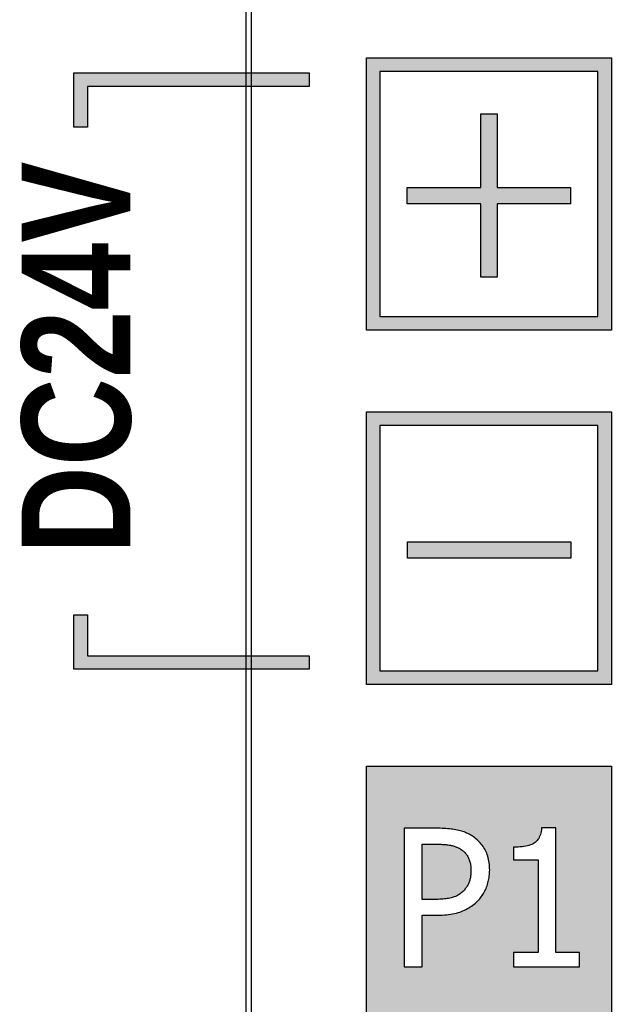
# Model space of a CAD drawing. Extents: x 2664 to 3343, y -1898 to 249.
# Tile 42 of 91: x 2753 to 2775, y -1526 to -1490. Entities that reach past the tile are written whole.
import ezdxf

# ---------------------------------------------------------------- set-up
doc = ezdxf.new("R2010")
doc.units = 0
doc.layers.get('0').update_dxf_attribs({"linetype": 'CONTINUOUS'})
doc.layers.add('可見__ISO_', color=7, linetype='CONTINUOUS')
doc.styles.get("Standard").update_dxf_attribs({"font": 'TAHOMA.TTF'})

msp = doc.modelspace()

# ---------------------------------------------------------------- hatches: boundary and pattern name
h = msp.add_hatch(color=256)
h.paths.add_polyline_path([(2774.071, -1491.674), (2766.071, -1491.674), (2766.071, -1500.674), (2774.071, -1500.674)], flags=16)
h.paths.add_polyline_path([(2767.071, -1496.528), (2767.071, -1495.928), (2769.771, -1495.928), (2769.771, -1493.228), (2770.371, -1493.228), (2770.371, -1495.928), (2773.071, -1495.928), (2773.071, -1496.528), (2770.371, -1496.528), (2770.371, -1499.228), (2769.771, -1499.228), (2769.771, -1496.528)], flags=0)
h.paths.add_polyline_path([(2774.071, -1504.674), (2766.071, -1504.674), (2766.071, -1513.674), (2774.071, -1513.674)], flags=16)
h.paths.add_polyline_path([(2767.082, -1509.539), (2767.082, -1508.939), (2773.082, -1508.939), (2773.082, -1509.539)], flags=0)
h.paths.add_polyline_path([(2774.571, -1491.174), (2774.571, -1501.174), (2765.571, -1501.174), (2765.571, -1491.174)])
h.paths.add_polyline_path([(2765.571, -1504.174), (2774.571, -1504.174), (2774.571, -1514.174), (2765.571, -1514.174)])
h = msp.add_hatch(color=256)
h.paths.add_polyline_path([(2754.93, -1612.674), (2763.471, -1612.674), (2763.471, -1613.174), (2755.43, -1613.174), (2755.43, -1616.214), (2754.93, -1616.214)])
h.paths.add_polyline_path([(2755.331, -1636.131), (2755.331, -1639.171), (2763.471, -1639.171), (2763.471, -1639.671), (2754.831, -1639.671), (2754.831, -1636.131)])
h.paths.add_polyline_path([(2754.824, -1600.671), (2754.824, -1596.131), (2755.324, -1596.131), (2755.324, -1600.171), (2763.471, -1600.171), (2763.471, -1600.671)])
h.paths.add_polyline_path([(2763.471, -1549.344), (2754.819, -1549.344), (2754.819, -1546.303), (2755.319, -1546.303), (2755.319, -1548.844), (2763.471, -1548.844)])
h.paths.add_polyline_path([(2754.819, -1534.004), (2763.471, -1534.004), (2763.471, -1534.504), (2755.319, -1534.504), (2755.319, -1537.044), (2754.819, -1537.044)])
h.paths.add_polyline_path([(2755.319, -1513.121), (2763.471, -1513.121), (2763.471, -1513.621), (2754.819, -1513.621), (2754.819, -1511.621), (2755.319, -1511.621)])
h.paths.add_polyline_path([(2755.319, -1492.224), (2755.319, -1493.724), (2754.819, -1493.724), (2754.819, -1491.724), (2763.471, -1491.724), (2763.471, -1492.224)])
edge = h.paths.add_edge_path()
edge.add_line((2754.869, -1573.674), (2763.471, -1573.674))
edge.add_line((2763.471, -1573.674), (2763.471, -1574.174))
edge.add_line((2763.471, -1574.174), (2755.369, -1574.174))
h = msp.add_hatch(color=256)
h.paths.add_polyline_path([(2767.623, -1522.069), (2767.623, -1520.043), (2768.17, -1520.043), (2768.222, -1520.044), (2768.272, -1520.045), (2768.32, -1520.046), (2768.367, -1520.048), (2768.413, -1520.051), (2768.457, -1520.054), (2768.5, -1520.058), (2768.541, -1520.063), (2768.581, -1520.068), (2768.619, -1520.073), (2768.656, -1520.08), (2768.691, -1520.087), (2768.725, -1520.094), (2768.759, -1520.103), (2768.792, -1520.112), (2768.824, -1520.123), (2768.856, -1520.134), (2768.886, -1520.146), (2768.916, -1520.159), (2768.946, -1520.173), (2768.974, -1520.187), (2769.002, -1520.203), (2769.029, -1520.219), (2769.056, -1520.237), (2769.085, -1520.258), (2769.113, -1520.28), (2769.14, -1520.303), (2769.166, -1520.327), (2769.19, -1520.352), (2769.213, -1520.378), (2769.235, -1520.405), (2769.256, -1520.433), (2769.275, -1520.461), (2769.293, -1520.491), (2769.31, -1520.522), (2769.325, -1520.554), (2769.339, -1520.587), (2769.352, -1520.62), (2769.364, -1520.655), (2769.374, -1520.691), (2769.384, -1520.727), (2769.392, -1520.765), (2769.398, -1520.803), (2769.404, -1520.843), (2769.408, -1520.883), (2769.411, -1520.925), (2769.413, -1520.967), (2769.414, -1521.011), (2769.413, -1521.051), (2769.412, -1521.09), (2769.41, -1521.128), (2769.406, -1521.166), (2769.402, -1521.202), (2769.397, -1521.238), (2769.391, -1521.272), (2769.384, -1521.306), (2769.377, -1521.339), (2769.368, -1521.371), (2769.358, -1521.402), (2769.348, -1521.433), (2769.336, -1521.462), (2769.324, -1521.492), (2769.31, -1521.521), (2769.295, -1521.549), (2769.279, -1521.577), (2769.261, -1521.605), (2769.243, -1521.633), (2769.223, -1521.66), (2769.203, -1521.686), (2769.181, -1521.713), (2769.158, -1521.739), (2769.134, -1521.764), (2769.106, -1521.792), (2769.077, -1521.819), (2769.046, -1521.844), (2769.015, -1521.868), (2768.982, -1521.89), (2768.948, -1521.91), (2768.914, -1521.929), (2768.878, -1521.947), (2768.84, -1521.963), (2768.802, -1521.978), (2768.763, -1521.991), (2768.722, -1522.003), (2768.68, -1522.013), (2768.636, -1522.023), (2768.589, -1522.032), (2768.54, -1522.04), (2768.49, -1522.046), (2768.437, -1522.052), (2768.382, -1522.057), (2768.325, -1522.061), (2768.266, -1522.065), (2768.205, -1522.067), (2768.141, -1522.068), (2768.076, -1522.069)], flags=0)
h.paths.add_polyline_path([(2771.078, -1533.241), (2771.107, -1533.264), (2771.135, -1533.287), (2771.161, -1533.311), (2771.186, -1533.335), (2771.21, -1533.361), (2771.232, -1533.388), (2771.253, -1533.416), (2771.273, -1533.445), (2771.291, -1533.475), (2771.308, -1533.506), (2771.324, -1533.537), (2771.339, -1533.57), (2771.352, -1533.604), (2771.364, -1533.639), (2771.374, -1533.674), (2771.384, -1533.711), (2771.392, -1533.748), (2771.399, -1533.787), (2771.405, -1533.826), (2771.409, -1533.867), (2771.412, -1533.908), (2771.414, -1533.951), (2771.415, -1533.994), (2771.414, -1534.034), (2771.413, -1534.074), (2771.41, -1534.112), (2771.407, -1534.149), (2771.403, -1534.186), (2771.398, -1534.221), (2771.392, -1534.256), (2771.384, -1534.29), (2771.376, -1534.323), (2771.367, -1534.355), (2771.358, -1534.386), (2771.347, -1534.416), (2771.335, -1534.446), (2771.322, -1534.475), (2771.308, -1534.504), (2771.292, -1534.533), (2771.275, -1534.561), (2771.258, -1534.589), (2771.239, -1534.616), (2771.219, -1534.643), (2771.197, -1534.67), (2771.175, -1534.696), (2771.151, -1534.722), (2771.126, -1534.748), (2771.098, -1534.776), (2771.069, -1534.802), (2771.039, -1534.827), (2771.007, -1534.851), (2770.974, -1534.873), (2770.94, -1534.894), (2770.904, -1534.913), (2770.868, -1534.931), (2770.83, -1534.947), (2770.791, -1534.962), (2770.75, -1534.975), (2770.709, -1534.986), (2770.665, -1534.997), (2770.62, -1535.007), (2770.572, -1535.015), (2770.522, -1535.023), (2770.47, -1535.03), (2770.416, -1535.036), (2770.359, -1535.041), (2770.301, -1535.045), (2770.24, -1535.048), (2770.177, -1535.051), (2770.111, -1535.052), (2770.044, -1535.052), (2769.583, -1535.052), (2769.583, -1533.027), (2770.143, -1533.027), (2770.195, -1533.027), (2770.245, -1533.028), (2770.295, -1533.03), (2770.342, -1533.032), (2770.389, -1533.034), (2770.434, -1533.038), (2770.477, -1533.042), (2770.52, -1533.046), (2770.56, -1533.051), (2770.599, -1533.057), (2770.637, -1533.063), (2770.674, -1533.07), (2770.709, -1533.078), (2770.744, -1533.086), (2770.777, -1533.096), (2770.81, -1533.106), (2770.843, -1533.117), (2770.874, -1533.129), (2770.905, -1533.142), (2770.935, -1533.156), (2770.965, -1533.171), (2770.993, -1533.186), (2771.021, -1533.203), (2771.048, -1533.22)], flags=0)
h.paths.add_polyline_path([(2772.094, -1563.522), (2772.094, -1558.442), (2771.464, -1558.442), (2771.464, -1562.464), (2769.418, -1558.442), (2768.459, -1558.442), (2768.459, -1563.522), (2769.088, -1563.522), (2769.088, -1559.142), (2771.336, -1563.522)], flags=16)
h.paths.add_polyline_path([(2768.029, -1547.299), (2768.012, -1547.389), (2767.997, -1547.48), (2767.985, -1547.574), (2767.975, -1547.67), (2767.967, -1547.768), (2767.961, -1547.869), (2767.958, -1547.972), (2767.956, -1548.077), (2767.958, -1548.183), (2767.961, -1548.287), (2767.967, -1548.389), (2767.975, -1548.489), (2767.985, -1548.586), (2767.998, -1548.682), (2768.013, -1548.776), (2768.031, -1548.867), (2768.05, -1548.957), (2768.072, -1549.044), (2768.097, -1549.13), (2768.123, -1549.213), (2768.152, -1549.294), (2768.183, -1549.373), (2768.215, -1549.45), (2768.25, -1549.524), (2768.286, -1549.596), (2768.324, -1549.666), (2768.365, -1549.734), (2768.407, -1549.799), (2768.451, -1549.862), (2768.497, -1549.922), (2768.545, -1549.981), (2768.595, -1550.037), (2768.646, -1550.091), (2768.699, -1550.143), (2768.754, -1550.193), (2768.81, -1550.24), (2768.868, -1550.286), (2768.927, -1550.328), (2768.988, -1550.369), (2769.051, -1550.407), (2769.115, -1550.443), (2769.181, -1550.477), (2769.248, -1550.508), (2769.317, -1550.537), (2769.387, -1550.563), (2769.458, -1550.588), (2769.531, -1550.61), (2769.604, -1550.629), (2769.678, -1550.647), (2769.754, -1550.662), (2769.83, -1550.675), (2769.908, -1550.685), (2769.987, -1550.693), (2770.066, -1550.699), (2770.147, -1550.702), (2770.229, -1550.703), (2770.279, -1550.703), (2770.327, -1550.702), (2770.374, -1550.701), (2770.419, -1550.699), (2770.463, -1550.697), (2770.505, -1550.694), (2770.545, -1550.691), (2770.584, -1550.687), (2770.621, -1550.683), (2770.657, -1550.678), (2770.69, -1550.672), (2770.723, -1550.666), (2770.755, -1550.66), (2770.787, -1550.653), (2770.82, -1550.646), (2770.853, -1550.638), (2770.886, -1550.629), (2770.92, -1550.62), (2770.955, -1550.611), (2770.99, -1550.601), (2771.025, -1550.59), (2771.061, -1550.579), (2771.098, -1550.567), (2771.135, -1550.555), (2771.169, -1550.544), (2771.203, -1550.533), (2771.236, -1550.522), (2771.268, -1550.511), (2771.299, -1550.499), (2771.329, -1550.488), (2771.358, -1550.476), (2771.387, -1550.465), (2771.415, -1550.453), (2771.442, -1550.441), (2771.468, -1550.429), (2771.493, -1550.417), (2771.518, -1550.405), (2771.543, -1550.393), (2771.568, -1550.381), (2771.594, -1550.369), (2771.62, -1550.356), (2771.646, -1550.344), (2771.673, -1550.331), (2771.699, -1550.319), (2771.727, -1550.306), (2771.754, -1550.293), (2771.782, -1550.28), (2771.81, -1550.267), (2771.81, -1549.46), (2771.76, -1549.46), (2771.747, -1549.474), (2771.733, -1549.487), (2771.717, -1549.501), (2771.701, -1549.516), (2771.685, -1549.531), (2771.667, -1549.547), (2771.649, -1549.563), (2771.629, -1549.579), (2771.609, -1549.596), (2771.588, -1549.613), (2771.567, -1549.631), (2771.544, -1549.65), (2771.521, -1549.668), (2771.497, -1549.687), (2771.472, -1549.705), (2771.447, -1549.723), (2771.421, -1549.742), (2771.394, -1549.76), (2771.367, -1549.778), (2771.339, -1549.796), (2771.311, -1549.814), (2771.281, -1549.832), (2771.252, -1549.85), (2771.221, -1549.868), (2771.188, -1549.885), (2771.155, -1549.903), (2771.121, -1549.919), (2771.086, -1549.935), (2771.05, -1549.951), (2771.014, -1549.966), (2770.976, -1549.981), (2770.938, -1549.995), (2770.899, -1550.009), (2770.86, -1550.022), (2770.82, -1550.035), (2770.778, -1550.047), (2770.737, -1550.058), (2770.694, -1550.069), (2770.651, -1550.078), (2770.608, -1550.087), (2770.563, -1550.094), (2770.519, -1550.101), (2770.473, -1550.106), (2770.427, -1550.111), (2770.381, -1550.114), (2770.333, -1550.117), (2770.285, -1550.118), (2770.237, -1550.119), (2770.184, -1550.118), (2770.131, -1550.115), (2770.079, -1550.111), (2770.027, -1550.105), (2769.976, -1550.097), (2769.925, -1550.087), (2769.874, -1550.075), (2769.825, -1550.062), (2769.775, -1550.047), (2769.726, -1550.03), (2769.678, -1550.012), (2769.63, -1549.991), (2769.583, -1549.969), (2769.537, -1549.945), (2769.491, -1549.92), (2769.447, -1549.892), (2769.404, -1549.864), (2769.362, -1549.833), (2769.321, -1549.8), (2769.28, -1549.766), (2769.241, -1549.73), (2769.203, -1549.693), (2769.166, -1549.654), (2769.13, -1549.613), (2769.094, -1549.569), (2769.06, -1549.523), (2769.026, -1549.476), (2768.995, -1549.427), (2768.964, -1549.376), (2768.935, -1549.324), (2768.907, -1549.27), (2768.88, -1549.215), (2768.855, -1549.158), (2768.83, -1549.099), (2768.808, -1549.038), (2768.786, -1548.977), (2768.766, -1548.913), (2768.748, -1548.847), (2768.731, -1548.779), (2768.716, -1548.709), (2768.703, -1548.637), (2768.692, -1548.563), (2768.682, -1548.487), (2768.674, -1548.409), (2768.668, -1548.329), (2768.664, -1548.247), (2768.661, -1548.163), (2768.66, -1548.077), (2768.661, -1547.996), (2768.664, -1547.916), (2768.668, -1547.838), (2768.674, -1547.761), (2768.681, -1547.686), (2768.69, -1547.611), (2768.701, -1547.538), (2768.713, -1547.467), (2768.728, -1547.397), (2768.743, -1547.328), (2768.761, -1547.26), (2768.78, -1547.194), (2768.8, -1547.129), (2768.822, -1547.067), (2768.845, -1547.006), (2768.87, -1546.947), (2768.896, -1546.89), (2768.923, -1546.834), (2768.951, -1546.781), (2768.981, -1546.729), (2769.012, -1546.68), (2769.044, -1546.632), (2769.078, -1546.586), (2769.113, -1546.542), (2769.15, -1546.5), (2769.188, -1546.46), (2769.227, -1546.421), (2769.267, -1546.385), (2769.308, -1546.35), (2769.349, -1546.317), (2769.392, -1546.285), (2769.436, -1546.255), (2769.481, -1546.227), (2769.527, -1546.2), (2769.574, -1546.176), (2769.622, -1546.152), (2769.67, -1546.131), (2769.719, -1546.112), (2769.769, -1546.094), (2769.819, -1546.078), (2769.87, -1546.064), (2769.921, -1546.052), (2769.972, -1546.042), (2770.024, -1546.034), (2770.077, -1546.027), (2770.13, -1546.022), (2770.183, -1546.02), (2770.237, -1546.019), (2770.286, -1546.019), (2770.334, -1546.021), (2770.381, -1546.023), (2770.427, -1546.026), (2770.472, -1546.03), (2770.517, -1546.036), (2770.56, -1546.042), (2770.602, -1546.049), (2770.643, -1546.057), (2770.684, -1546.066), (2770.723, -1546.076), (2770.762, -1546.087), (2770.8, -1546.098), (2770.837, -1546.11), (2770.874, -1546.123), (2770.91, -1546.136), (2770.946, -1546.15), (2770.982, -1546.164), (2771.017, -1546.179), (2771.051, -1546.195), (2771.085, -1546.211), (2771.118, -1546.227), (2771.151, -1546.244), (2771.184, -1546.262), (2771.217, -1546.28), (2771.249, -1546.299), (2771.281, -1546.317), (2771.312, -1546.336), (2771.341, -1546.355), (2771.37, -1546.374), (2771.398, -1546.393), (2771.425, -1546.412), (2771.452, -1546.431), (2771.477, -1546.45), (2771.502, -1546.469), (2771.526, -1546.488), (2771.549, -1546.507), (2771.571, -1546.525), (2771.593, -1546.544), (2771.613, -1546.561), (2771.634, -1546.578), (2771.653, -1546.595), (2771.672, -1546.611), (2771.69, -1546.627), (2771.708, -1546.642), (2771.725, -1546.657), (2771.741, -1546.672), (2771.756, -1546.686), (2771.81, -1546.686), (2771.81, -1545.87), (2771.782, -1545.855), (2771.753, -1545.841), (2771.725, -1545.826), (2771.697, -1545.812), (2771.669, -1545.798), (2771.64, -1545.784), (2771.612, -1545.77), (2771.584, -1545.756), (2771.555, -1545.743), (2771.527, -1545.73), (2771.498, -1545.717), (2771.47, -1545.704), (2771.442, -1545.691), (2771.413, -1545.679), (2771.385, -1545.667), (2771.357, -1545.655), (2771.329, -1545.644), (2771.301, -1545.633), (2771.273, -1545.623), (2771.245, -1545.612), (2771.217, -1545.602), (2771.19, -1545.593), (2771.162, -1545.583), (2771.135, -1545.574), (2771.103, -1545.565), (2771.07, -1545.555), (2771.038, -1545.547), (2771.004, -1545.538), (2770.971, -1545.53), (2770.936, -1545.522), (2770.902, -1545.514), (2770.866, -1545.506), (2770.831, -1545.499), (2770.795, -1545.492), (2770.758, -1545.486), (2770.721, -1545.479), (2770.683, -1545.473), (2770.645, -1545.468), (2770.607, -1545.463), (2770.568, -1545.459), (2770.528, -1545.455), (2770.489, -1545.452), (2770.449, -1545.449), (2770.408, -1545.446), (2770.367, -1545.445), (2770.325, -1545.443), (2770.284, -1545.443), (2770.241, -1545.442), (2770.156, -1545.444), (2770.072, -1545.447), (2769.99, -1545.454), (2769.909, -1545.462), (2769.83, -1545.473), (2769.751, -1545.487), (2769.674, -1545.503), (2769.599, -1545.522), (2769.525, -1545.543), (2769.452, -1545.567), (2769.381, -1545.593), (2769.311, -1545.621), (2769.242, -1545.652), (2769.175, -1545.686), (2769.11, -1545.721), (2769.046, -1545.759), (2768.984, -1545.799), (2768.923, -1545.841), (2768.864, -1545.886), (2768.806, -1545.932), (2768.75, -1545.982), (2768.695, -1546.033), (2768.642, -1546.086), (2768.59, -1546.142), (2768.54, -1546.201), (2768.492, -1546.262), (2768.445, -1546.325), (2768.401, -1546.389), (2768.358, -1546.455), (2768.318, -1546.523), (2768.28, -1546.592), (2768.244, -1546.664), (2768.209, -1546.737), (2768.177, -1546.811), (2768.147, -1546.887), (2768.119, -1546.966), (2768.093, -1547.046), (2768.069, -1547.128), (2768.048, -1547.213)], flags=16)
h.paths.add_polyline_path([(2773.407, -1524.539), (2773.407, -1524.02), (2772.526, -1524.02), (2772.526, -1519.442), (2772.007, -1519.442), (2772.001, -1519.509), (2771.992, -1519.572), (2771.979, -1519.632), (2771.964, -1519.688), (2771.946, -1519.74), (2771.925, -1519.788), (2771.901, -1519.833), (2771.874, -1519.874), (2771.844, -1519.912), (2771.811, -1519.945), (2771.774, -1519.976), (2771.735, -1520.002), (2771.693, -1520.026), (2771.647, -1520.048), (2771.597, -1520.067), (2771.544, -1520.085), (2771.487, -1520.1), (2771.426, -1520.113), (2771.361, -1520.125), (2771.293, -1520.134), (2771.221, -1520.141), (2771.145, -1520.146), (2771.065, -1520.149), (2770.982, -1520.15), (2770.982, -1520.616), (2771.884, -1520.616), (2771.884, -1524.02), (2770.982, -1524.02), (2770.982, -1524.539)], flags=16)
h.paths.add_polyline_path([(2769.986, -1521.616), (2770.004, -1521.566), (2770.021, -1521.516), (2770.036, -1521.466), (2770.05, -1521.415), (2770.062, -1521.363), (2770.072, -1521.311), (2770.081, -1521.259), (2770.088, -1521.206), (2770.094, -1521.153), (2770.098, -1521.099), (2770.1, -1521.045), (2770.101, -1520.99), (2770.1, -1520.92), (2770.097, -1520.852), (2770.091, -1520.786), (2770.084, -1520.722), (2770.074, -1520.659), (2770.062, -1520.598), (2770.048, -1520.538), (2770.032, -1520.481), (2770.013, -1520.425), (2769.993, -1520.371), (2769.97, -1520.318), (2769.945, -1520.268), (2769.918, -1520.219), (2769.889, -1520.171), (2769.859, -1520.125), (2769.827, -1520.08), (2769.793, -1520.037), (2769.757, -1519.996), (2769.72, -1519.955), (2769.681, -1519.916), (2769.641, -1519.879), (2769.598, -1519.843), (2769.554, -1519.809), (2769.508, -1519.776), (2769.469, -1519.748), (2769.428, -1519.722), (2769.386, -1519.697), (2769.343, -1519.674), (2769.3, -1519.652), (2769.255, -1519.631), (2769.209, -1519.611), (2769.162, -1519.593), (2769.114, -1519.576), (2769.064, -1519.56), (2769.014, -1519.546), (2768.963, -1519.533), (2768.91, -1519.521), (2768.856, -1519.51), (2768.799, -1519.5), (2768.741, -1519.492), (2768.681, -1519.484), (2768.62, -1519.477), (2768.556, -1519.472), (2768.491, -1519.467), (2768.424, -1519.463), (2768.355, -1519.461), (2768.284, -1519.459), (2768.212, -1519.459), (2766.96, -1519.459), (2766.96, -1524.539), (2767.623, -1524.539), (2767.623, -1522.645), (2768.183, -1522.645), (2768.27, -1522.644), (2768.355, -1522.641), (2768.437, -1522.637), (2768.516, -1522.63), (2768.594, -1522.622), (2768.668, -1522.612), (2768.74, -1522.6), (2768.809, -1522.586), (2768.876, -1522.57), (2768.941, -1522.552), (2769.002, -1522.533), (2769.062, -1522.511), (2769.119, -1522.488), (2769.175, -1522.463), (2769.23, -1522.437), (2769.284, -1522.408), (2769.336, -1522.378), (2769.387, -1522.346), (2769.437, -1522.313), (2769.486, -1522.277), (2769.534, -1522.24), (2769.58, -1522.201), (2769.625, -1522.161), (2769.669, -1522.118), (2769.702, -1522.083), (2769.734, -1522.047), (2769.764, -1522.01), (2769.794, -1521.971), (2769.822, -1521.931), (2769.849, -1521.89), (2769.875, -1521.847), (2769.899, -1521.804), (2769.923, -1521.759), (2769.945, -1521.712), (2769.966, -1521.665)], flags=16)
h.paths.add_polyline_path([(2771.648, -1532.863), (2771.605, -1532.827), (2771.56, -1532.792), (2771.513, -1532.759), (2771.472, -1532.732), (2771.43, -1532.706), (2771.387, -1532.681), (2771.343, -1532.657), (2771.298, -1532.635), (2771.252, -1532.614), (2771.205, -1532.595), (2771.157, -1532.576), (2771.107, -1532.559), (2771.057, -1532.544), (2771.006, -1532.529), (2770.954, -1532.516), (2770.9, -1532.505), (2770.844, -1532.494), (2770.787, -1532.484), (2770.727, -1532.475), (2770.666, -1532.468), (2770.603, -1532.461), (2770.538, -1532.455), (2770.471, -1532.451), (2770.402, -1532.447), (2770.331, -1532.444), (2770.258, -1532.443), (2770.184, -1532.442), (2768.908, -1532.442), (2768.908, -1537.522), (2769.583, -1537.522), (2769.583, -1535.629), (2770.155, -1535.629), (2770.244, -1535.628), (2770.331, -1535.625), (2770.415, -1535.62), (2770.496, -1535.614), (2770.575, -1535.605), (2770.652, -1535.595), (2770.725, -1535.583), (2770.796, -1535.569), (2770.865, -1535.553), (2770.931, -1535.536), (2770.994, -1535.516), (2771.054, -1535.495), (2771.113, -1535.472), (2771.171, -1535.447), (2771.227, -1535.42), (2771.282, -1535.392), (2771.335, -1535.362), (2771.387, -1535.33), (2771.438, -1535.296), (2771.488, -1535.261), (2771.536, -1535.224), (2771.584, -1535.185), (2771.629, -1535.144), (2771.674, -1535.102), (2771.708, -1535.067), (2771.741, -1535.031), (2771.773, -1534.993), (2771.804, -1534.954), (2771.833, -1534.914), (2771.861, -1534.873), (2771.887, -1534.831), (2771.913, -1534.787), (2771.937, -1534.742), (2771.96, -1534.696), (2771.981, -1534.648), (2772.001, -1534.599), (2772.02, -1534.55), (2772.037, -1534.5), (2772.053, -1534.449), (2772.066, -1534.398), (2772.079, -1534.347), (2772.089, -1534.295), (2772.098, -1534.242), (2772.106, -1534.19), (2772.111, -1534.136), (2772.115, -1534.083), (2772.118, -1534.028), (2772.119, -1533.974), (2772.118, -1533.904), (2772.114, -1533.836), (2772.109, -1533.77), (2772.101, -1533.705), (2772.091, -1533.642), (2772.078, -1533.581), (2772.064, -1533.522), (2772.047, -1533.464), (2772.028, -1533.408), (2772.007, -1533.354), (2771.984, -1533.302), (2771.958, -1533.251), (2771.93, -1533.202), (2771.901, -1533.155), (2771.87, -1533.109), (2771.837, -1533.064), (2771.803, -1533.021), (2771.767, -1532.979), (2771.729, -1532.939), (2771.689, -1532.9)], flags=16)
h.paths.add_polyline_path([(2774.571, -1566.174), (2765.571, -1566.174), (2765.571, -1556.174), (2774.571, -1556.174)])
h.paths.add_polyline_path([(2774.571, -1553.174), (2765.571, -1553.174), (2765.571, -1543.174), (2774.571, -1543.174)])
h.paths.add_polyline_path([(2765.571, -1517.174), (2774.571, -1517.174), (2774.571, -1527.174), (2765.571, -1527.174)])
h.paths.add_polyline_path([(2774.571, -1540.174), (2765.571, -1540.174), (2765.571, -1530.174), (2774.571, -1530.174)])

# ---------------------------------------------------------------- linework, layer by layer
for p, q in [((2765.571, -1501.174), (2765.571, -1491.174)), ((2765.571, -1491.174), (2774.571, -1491.174)), ((2774.571, -1491.174), (2774.571, -1501.174)), ((2754.819, -1491.724), (2763.471, -1491.724)), ((2754.819, -1493.724), (2754.819, -1491.724)), ((2763.471, -1491.724), (2763.471, -1492.224)), ((2766.071, -1491.674), (2766.071, -1500.674)), ((2774.071, -1491.674), (2766.071, -1491.674)), ((2774.071, -1500.674), (2774.071, -1491.674)), ((2763.471, -1492.224), (2755.319, -1492.224)), ((2755.319, -1492.224), (2755.319, -1493.724)), ((2769.771, -1495.928), (2769.771, -1493.228)), ((2769.771, -1493.228), (2770.371, -1493.228)), ((2770.371, -1493.228), (2770.371, -1495.928)), ((2755.319, -1493.724), (2754.819, -1493.724)), ((2767.071, -1495.928), (2769.771, -1495.928)), ((2767.071, -1496.528), (2767.071, -1495.928)), ((2770.371, -1495.928), (2773.071, -1495.928)), ((2773.071, -1495.928), (2773.071, -1496.528)), ((2769.771, -1496.528), (2767.071, -1496.528)), ((2769.771, -1499.228), (2769.771, -1496.528)), ((2770.371, -1496.528), (2770.371, -1499.228)), ((2773.071, -1496.528), (2770.371, -1496.528)), ((2770.371, -1499.228), (2769.771, -1499.228)), ((2766.071, -1500.674), (2774.071, -1500.674)), ((2774.571, -1501.174), (2765.571, -1501.174)), ((2765.571, -1514.174), (2765.571, -1504.174)), ((2765.571, -1504.174), (2774.571, -1504.174)), ((2774.571, -1504.174), (2774.571, -1514.174)), ((2766.071, -1504.674), (2766.071, -1513.674)), ((2774.071, -1504.674), (2766.071, -1504.674)), ((2774.071, -1513.674), (2774.071, -1504.674)), ((2767.082, -1508.939), (2773.082, -1508.939)), ((2767.082, -1509.539), (2767.082, -1508.939)), ((2773.082, -1508.939), (2773.082, -1509.539)), ((2773.082, -1509.539), (2767.082, -1509.539)), ((2754.819, -1511.621), (2755.319, -1511.621)), ((2754.819, -1513.621), (2754.819, -1511.621)), ((2755.319, -1511.621), (2755.319, -1513.121)), ((2755.319, -1513.121), (2763.471, -1513.121)), ((2763.471, -1513.121), (2763.471, -1513.621)), ((2763.471, -1513.621), (2754.819, -1513.621)), ((2766.071, -1513.674), (2774.071, -1513.674)), ((2774.571, -1514.174), (2765.571, -1514.174)), ((2765.571, -1517.174), (2774.571, -1517.174)), ((2765.571, -1527.174), (2765.571, -1517.174)), ((2765.571, -1527.174), (2765.571, -1517.174)), ((2765.571, -1517.174), (2774.571, -1517.174)), ((2774.571, -1517.174), (2774.571, -1527.174)), ((2774.571, -1517.174), (2774.571, -1527.174)), ((2766.96, -1519.459), (2766.96, -1524.539)), ((2768.212, -1519.459), (2766.96, -1519.459)), ((2768.212, -1519.459), (2766.96, -1519.459)), ((2766.96, -1519.459), (2766.96, -1524.539)), ((2768.284, -1519.459), (2768.212, -1519.459)), ((2768.284, -1519.459), (2768.212, -1519.459)), ((2768.355, -1519.461), (2768.284, -1519.459)), ((2768.355, -1519.461), (2768.284, -1519.459)), ((2768.424, -1519.463), (2768.355, -1519.461)), ((2768.424, -1519.463), (2768.355, -1519.461)), ((2768.491, -1519.467), (2768.424, -1519.463)), ((2768.491, -1519.467), (2768.424, -1519.463)), ((2768.556, -1519.472), (2768.491, -1519.467)), ((2768.556, -1519.472), (2768.491, -1519.467)), ((2768.62, -1519.477), (2768.556, -1519.472)), ((2768.62, -1519.477), (2768.556, -1519.472)), ((2768.681, -1519.484), (2768.62, -1519.477)), ((2768.681, -1519.484), (2768.62, -1519.477)), ((2768.741, -1519.492), (2768.681, -1519.484)), ((2768.741, -1519.492), (2768.681, -1519.484)), ((2768.799, -1519.5), (2768.741, -1519.492)), ((2768.799, -1519.5), (2768.741, -1519.492)), ((2768.856, -1519.51), (2768.799, -1519.5)), ((2768.856, -1519.51), (2768.799, -1519.5)), ((2768.91, -1519.521), (2768.856, -1519.51)), ((2768.91, -1519.521), (2768.856, -1519.51)), ((2768.963, -1519.533), (2768.91, -1519.521)), ((2768.963, -1519.533), (2768.91, -1519.521)), ((2769.014, -1519.546), (2768.963, -1519.533)), ((2769.014, -1519.546), (2768.963, -1519.533)), ((2769.064, -1519.56), (2769.014, -1519.546)), ((2769.064, -1519.56), (2769.014, -1519.546)), ((2769.114, -1519.576), (2769.064, -1519.56)), ((2769.114, -1519.576), (2769.064, -1519.56)), ((2769.162, -1519.593), (2769.114, -1519.576)), ((2769.162, -1519.593), (2769.114, -1519.576)), ((2771.992, -1519.572), (2771.979, -1519.632)), ((2771.992, -1519.572), (2771.979, -1519.632)), ((2772.001, -1519.509), (2771.992, -1519.572)), ((2772.001, -1519.509), (2771.992, -1519.572)), ((2772.007, -1519.442), (2772.001, -1519.509)), ((2772.007, -1519.442), (2772.001, -1519.509)), ((2772.526, -1519.442), (2772.007, -1519.442)), ((2772.526, -1519.442), (2772.007, -1519.442)), ((2772.526, -1524.02), (2772.526, -1519.442)), ((2772.526, -1524.02), (2772.526, -1519.442)), ((2769.209, -1519.611), (2769.162, -1519.593)), ((2769.209, -1519.611), (2769.162, -1519.593)), ((2769.255, -1519.631), (2769.209, -1519.611)), ((2769.255, -1519.631), (2769.209, -1519.611)), ((2769.3, -1519.652), (2769.255, -1519.631)), ((2769.3, -1519.652), (2769.255, -1519.631)), ((2769.343, -1519.674), (2769.3, -1519.652)), ((2769.343, -1519.674), (2769.3, -1519.652)), ((2769.386, -1519.697), (2769.343, -1519.674)), ((2769.386, -1519.697), (2769.343, -1519.674)), ((2769.428, -1519.722), (2769.386, -1519.697)), ((2769.428, -1519.722), (2769.386, -1519.697)), ((2769.469, -1519.748), (2769.428, -1519.722)), ((2769.469, -1519.748), (2769.428, -1519.722)), ((2769.508, -1519.776), (2769.469, -1519.748)), ((2769.508, -1519.776), (2769.469, -1519.748)), ((2769.554, -1519.809), (2769.508, -1519.776)), ((2769.554, -1519.809), (2769.508, -1519.776)), ((2769.598, -1519.843), (2769.554, -1519.809)), ((2769.598, -1519.843), (2769.554, -1519.809)), ((2769.641, -1519.879), (2769.598, -1519.843)), ((2769.641, -1519.879), (2769.598, -1519.843)), ((2769.681, -1519.916), (2769.641, -1519.879)), ((2769.681, -1519.916), (2769.641, -1519.879)), ((2769.72, -1519.955), (2769.681, -1519.916)), ((2769.72, -1519.955), (2769.681, -1519.916)), ((2771.844, -1519.912), (2771.811, -1519.945)), ((2771.844, -1519.912), (2771.811, -1519.945)), ((2771.874, -1519.874), (2771.844, -1519.912)), ((2771.874, -1519.874), (2771.844, -1519.912)), ((2771.901, -1519.833), (2771.874, -1519.874)), ((2771.901, -1519.833), (2771.874, -1519.874)), ((2771.925, -1519.788), (2771.901, -1519.833)), ((2771.925, -1519.788), (2771.901, -1519.833)), ((2771.946, -1519.74), (2771.925, -1519.788)), ((2771.946, -1519.74), (2771.925, -1519.788)), ((2771.964, -1519.688), (2771.946, -1519.74)), ((2771.964, -1519.688), (2771.946, -1519.74)), ((2771.979, -1519.632), (2771.964, -1519.688)), ((2771.979, -1519.632), (2771.964, -1519.688)), ((2767.623, -1520.043), (2768.17, -1520.043)), ((2767.623, -1522.069), (2767.623, -1520.043)), ((2767.623, -1520.043), (2768.17, -1520.043)), ((2767.623, -1522.069), (2767.623, -1520.043)), ((2768.17, -1520.043), (2768.222, -1520.044)), ((2768.17, -1520.043), (2768.222, -1520.044)), ((2768.222, -1520.044), (2768.272, -1520.045)), ((2768.222, -1520.044), (2768.272, -1520.045)), ((2768.272, -1520.045), (2768.32, -1520.046)), ((2768.272, -1520.045), (2768.32, -1520.046)), ((2768.32, -1520.046), (2768.367, -1520.048)), ((2768.32, -1520.046), (2768.367, -1520.048)), ((2768.367, -1520.048), (2768.413, -1520.051)), ((2768.367, -1520.048), (2768.413, -1520.051)), ((2768.413, -1520.051), (2768.457, -1520.054)), ((2768.413, -1520.051), (2768.457, -1520.054)), ((2768.457, -1520.054), (2768.5, -1520.058)), ((2768.457, -1520.054), (2768.5, -1520.058)), ((2768.5, -1520.058), (2768.541, -1520.063)), ((2768.5, -1520.058), (2768.541, -1520.063)), ((2768.541, -1520.063), (2768.581, -1520.068)), ((2768.541, -1520.063), (2768.581, -1520.068)), ((2768.581, -1520.068), (2768.619, -1520.073)), ((2768.581, -1520.068), (2768.619, -1520.073)), ((2768.619, -1520.073), (2768.656, -1520.08)), ((2768.619, -1520.073), (2768.656, -1520.08)), ((2768.656, -1520.08), (2768.691, -1520.087)), ((2768.656, -1520.08), (2768.691, -1520.087)), ((2768.691, -1520.087), (2768.725, -1520.094)), ((2768.691, -1520.087), (2768.725, -1520.094)), ((2768.725, -1520.094), (2768.759, -1520.103)), ((2768.725, -1520.094), (2768.759, -1520.103)), ((2768.759, -1520.103), (2768.792, -1520.112)), ((2768.759, -1520.103), (2768.792, -1520.112)), ((2768.792, -1520.112), (2768.824, -1520.123)), ((2768.792, -1520.112), (2768.824, -1520.123)), ((2768.824, -1520.123), (2768.856, -1520.134)), ((2768.824, -1520.123), (2768.856, -1520.134)), ((2768.856, -1520.134), (2768.886, -1520.146)), ((2768.856, -1520.134), (2768.886, -1520.146)), ((2768.886, -1520.146), (2768.916, -1520.159)), ((2768.886, -1520.146), (2768.916, -1520.159)), ((2768.916, -1520.159), (2768.946, -1520.173)), ((2768.916, -1520.159), (2768.946, -1520.173)), ((2768.946, -1520.173), (2768.974, -1520.187)), ((2768.946, -1520.173), (2768.974, -1520.187)), ((2768.974, -1520.187), (2769.002, -1520.203)), ((2768.974, -1520.187), (2769.002, -1520.203)), ((2769.002, -1520.203), (2769.029, -1520.219)), ((2769.002, -1520.203), (2769.029, -1520.219)), ((2769.029, -1520.219), (2769.056, -1520.237)), ((2769.029, -1520.219), (2769.056, -1520.237)), ((2769.056, -1520.237), (2769.085, -1520.258)), ((2769.056, -1520.237), (2769.085, -1520.258)), ((2769.085, -1520.258), (2769.113, -1520.28)), ((2769.085, -1520.258), (2769.113, -1520.28)), ((2769.113, -1520.28), (2769.14, -1520.303)), ((2769.113, -1520.28), (2769.14, -1520.303)), ((2769.757, -1519.996), (2769.72, -1519.955)), ((2769.757, -1519.996), (2769.72, -1519.955)), ((2769.793, -1520.037), (2769.757, -1519.996)), ((2769.793, -1520.037), (2769.757, -1519.996)), ((2769.827, -1520.08), (2769.793, -1520.037)), ((2769.827, -1520.08), (2769.793, -1520.037)), ((2769.859, -1520.125), (2769.827, -1520.08)), ((2769.859, -1520.125), (2769.827, -1520.08)), ((2769.889, -1520.171), (2769.859, -1520.125)), ((2769.889, -1520.171), (2769.859, -1520.125)), ((2769.918, -1520.219), (2769.889, -1520.171)), ((2769.918, -1520.219), (2769.889, -1520.171)), ((2769.945, -1520.268), (2769.918, -1520.219)), ((2769.945, -1520.268), (2769.918, -1520.219)), ((2769.97, -1520.318), (2769.945, -1520.268)), ((2769.97, -1520.318), (2769.945, -1520.268)), ((2771.065, -1520.149), (2770.982, -1520.15)), ((2771.065, -1520.149), (2770.982, -1520.15)), ((2770.982, -1520.15), (2770.982, -1520.616)), ((2770.982, -1520.15), (2770.982, -1520.616)), ((2771.145, -1520.146), (2771.065, -1520.149)), ((2771.145, -1520.146), (2771.065, -1520.149)), ((2771.221, -1520.141), (2771.145, -1520.146)), ((2771.221, -1520.141), (2771.145, -1520.146)), ((2771.293, -1520.134), (2771.221, -1520.141)), ((2771.293, -1520.134), (2771.221, -1520.141)), ((2771.361, -1520.125), (2771.293, -1520.134)), ((2771.361, -1520.125), (2771.293, -1520.134)), ((2771.426, -1520.113), (2771.361, -1520.125)), ((2771.426, -1520.113), (2771.361, -1520.125)), ((2771.487, -1520.1), (2771.426, -1520.113)), ((2771.487, -1520.1), (2771.426, -1520.113)), ((2771.544, -1520.085), (2771.487, -1520.1)), ((2771.544, -1520.085), (2771.487, -1520.1)), ((2771.597, -1520.067), (2771.544, -1520.085)), ((2771.597, -1520.067), (2771.544, -1520.085)), ((2771.647, -1520.048), (2771.597, -1520.067)), ((2771.647, -1520.048), (2771.597, -1520.067)), ((2771.693, -1520.026), (2771.647, -1520.048)), ((2771.693, -1520.026), (2771.647, -1520.048)), ((2771.735, -1520.002), (2771.693, -1520.026)), ((2771.735, -1520.002), (2771.693, -1520.026)), ((2771.774, -1519.976), (2771.735, -1520.002)), ((2771.774, -1519.976), (2771.735, -1520.002)), ((2771.811, -1519.945), (2771.774, -1519.976)), ((2771.811, -1519.945), (2771.774, -1519.976)), ((2769.14, -1520.303), (2769.166, -1520.327)), ((2769.14, -1520.303), (2769.166, -1520.327)), ((2769.166, -1520.327), (2769.19, -1520.352)), ((2769.166, -1520.327), (2769.19, -1520.352)), ((2769.19, -1520.352), (2769.213, -1520.378)), ((2769.19, -1520.352), (2769.213, -1520.378)), ((2769.213, -1520.378), (2769.235, -1520.405)), ((2769.213, -1520.378), (2769.235, -1520.405)), ((2769.235, -1520.405), (2769.256, -1520.433)), ((2769.235, -1520.405), (2769.256, -1520.433)), ((2769.256, -1520.433), (2769.275, -1520.461)), ((2769.256, -1520.433), (2769.275, -1520.461)), ((2769.275, -1520.461), (2769.293, -1520.491)), ((2769.275, -1520.461), (2769.293, -1520.491)), ((2769.293, -1520.491), (2769.31, -1520.522)), ((2769.293, -1520.491), (2769.31, -1520.522)), ((2769.31, -1520.522), (2769.325, -1520.554)), ((2769.31, -1520.522), (2769.325, -1520.554)), ((2769.325, -1520.554), (2769.339, -1520.587)), ((2769.325, -1520.554), (2769.339, -1520.587)), ((2769.339, -1520.587), (2769.352, -1520.62)), ((2769.339, -1520.587), (2769.352, -1520.62)), ((2769.352, -1520.62), (2769.364, -1520.655)), ((2769.352, -1520.62), (2769.364, -1520.655)), ((2769.364, -1520.655), (2769.374, -1520.691)), ((2769.364, -1520.655), (2769.374, -1520.691)), ((2769.993, -1520.371), (2769.97, -1520.318)), ((2769.993, -1520.371), (2769.97, -1520.318)), ((2770.013, -1520.425), (2769.993, -1520.371)), ((2770.013, -1520.425), (2769.993, -1520.371)), ((2770.032, -1520.481), (2770.013, -1520.425)), ((2770.032, -1520.481), (2770.013, -1520.425)), ((2770.048, -1520.538), (2770.032, -1520.481)), ((2770.048, -1520.538), (2770.032, -1520.481)), ((2770.062, -1520.598), (2770.048, -1520.538)), ((2770.062, -1520.598), (2770.048, -1520.538)), ((2770.074, -1520.659), (2770.062, -1520.598)), ((2770.074, -1520.659), (2770.062, -1520.598)), ((2770.084, -1520.722), (2770.074, -1520.659)), ((2770.084, -1520.722), (2770.074, -1520.659)), ((2770.982, -1520.616), (2771.884, -1520.616)), ((2770.982, -1520.616), (2771.884, -1520.616)), ((2771.884, -1520.616), (2771.884, -1524.02)), ((2771.884, -1520.616), (2771.884, -1524.02)), ((2769.374, -1520.691), (2769.384, -1520.727)), ((2769.374, -1520.691), (2769.384, -1520.727)), ((2769.384, -1520.727), (2769.392, -1520.765)), ((2769.384, -1520.727), (2769.392, -1520.765)), ((2769.392, -1520.765), (2769.398, -1520.803)), ((2769.392, -1520.765), (2769.398, -1520.803)), ((2769.398, -1520.803), (2769.404, -1520.843)), ((2769.398, -1520.803), (2769.404, -1520.843)), ((2769.404, -1520.843), (2769.408, -1520.883)), ((2769.404, -1520.843), (2769.408, -1520.883)), ((2769.408, -1520.883), (2769.411, -1520.925)), ((2769.408, -1520.883), (2769.411, -1520.925)), ((2769.411, -1520.925), (2769.413, -1520.967)), ((2769.411, -1520.925), (2769.413, -1520.967)), ((2769.413, -1520.967), (2769.414, -1521.011)), ((2769.413, -1520.967), (2769.414, -1521.011)), ((2769.414, -1521.011), (2769.413, -1521.051)), ((2769.414, -1521.011), (2769.413, -1521.051)), ((2770.091, -1520.786), (2770.084, -1520.722)), ((2770.091, -1520.786), (2770.084, -1520.722)), ((2770.097, -1520.852), (2770.091, -1520.786)), ((2770.097, -1520.852), (2770.091, -1520.786)), ((2770.1, -1520.92), (2770.097, -1520.852)), ((2770.1, -1520.92), (2770.097, -1520.852)), ((2770.101, -1520.99), (2770.1, -1520.92)), ((2770.101, -1520.99), (2770.1, -1520.92)), ((2770.1, -1521.045), (2770.101, -1520.99)), ((2770.1, -1521.045), (2770.101, -1520.99)), ((2769.368, -1521.371), (2769.358, -1521.402)), ((2769.368, -1521.371), (2769.358, -1521.402)), ((2769.377, -1521.339), (2769.368, -1521.371)), ((2769.377, -1521.339), (2769.368, -1521.371)), ((2769.384, -1521.306), (2769.377, -1521.339)), ((2769.384, -1521.306), (2769.377, -1521.339)), ((2769.391, -1521.272), (2769.384, -1521.306)), ((2769.391, -1521.272), (2769.384, -1521.306)), ((2769.397, -1521.238), (2769.391, -1521.272)), ((2769.397, -1521.238), (2769.391, -1521.272)), ((2769.402, -1521.202), (2769.397, -1521.238)), ((2769.402, -1521.202), (2769.397, -1521.238)), ((2769.406, -1521.166), (2769.402, -1521.202)), ((2769.406, -1521.166), (2769.402, -1521.202)), ((2769.41, -1521.128), (2769.406, -1521.166)), ((2769.41, -1521.128), (2769.406, -1521.166)), ((2769.412, -1521.09), (2769.41, -1521.128)), ((2769.412, -1521.09), (2769.41, -1521.128)), ((2769.413, -1521.051), (2769.412, -1521.09)), ((2769.413, -1521.051), (2769.412, -1521.09)), ((2770.05, -1521.415), (2770.062, -1521.363)), ((2770.05, -1521.415), (2770.062, -1521.363)), ((2770.062, -1521.363), (2770.072, -1521.311)), ((2770.062, -1521.363), (2770.072, -1521.311)), ((2770.072, -1521.311), (2770.081, -1521.259)), ((2770.072, -1521.311), (2770.081, -1521.259)), ((2770.081, -1521.259), (2770.088, -1521.206)), ((2770.081, -1521.259), (2770.088, -1521.206)), ((2770.088, -1521.206), (2770.094, -1521.153)), ((2770.088, -1521.206), (2770.094, -1521.153)), ((2770.094, -1521.153), (2770.098, -1521.099)), ((2770.094, -1521.153), (2770.098, -1521.099)), ((2770.098, -1521.099), (2770.1, -1521.045)), ((2770.098, -1521.099), (2770.1, -1521.045)), ((2769.158, -1521.739), (2769.134, -1521.764)), ((2769.158, -1521.739), (2769.134, -1521.764)), ((2769.181, -1521.713), (2769.158, -1521.739)), ((2769.181, -1521.713), (2769.158, -1521.739)), ((2769.203, -1521.686), (2769.181, -1521.713)), ((2769.203, -1521.686), (2769.181, -1521.713)), ((2769.223, -1521.66), (2769.203, -1521.686)), ((2769.223, -1521.66), (2769.203, -1521.686)), ((2769.243, -1521.633), (2769.223, -1521.66)), ((2769.243, -1521.633), (2769.223, -1521.66)), ((2769.261, -1521.605), (2769.243, -1521.633)), ((2769.261, -1521.605), (2769.243, -1521.633)), ((2769.279, -1521.577), (2769.261, -1521.605)), ((2769.279, -1521.577), (2769.261, -1521.605)), ((2769.295, -1521.549), (2769.279, -1521.577)), ((2769.295, -1521.549), (2769.279, -1521.577)), ((2769.31, -1521.521), (2769.295, -1521.549)), ((2769.31, -1521.521), (2769.295, -1521.549)), ((2769.324, -1521.492), (2769.31, -1521.521)), ((2769.324, -1521.492), (2769.31, -1521.521)), ((2769.336, -1521.462), (2769.324, -1521.492)), ((2769.336, -1521.462), (2769.324, -1521.492)), ((2769.348, -1521.433), (2769.336, -1521.462)), ((2769.348, -1521.433), (2769.336, -1521.462)), ((2769.358, -1521.402), (2769.348, -1521.433)), ((2769.358, -1521.402), (2769.348, -1521.433)), ((2769.923, -1521.759), (2769.945, -1521.712)), ((2769.923, -1521.759), (2769.945, -1521.712)), ((2769.945, -1521.712), (2769.966, -1521.665)), ((2769.945, -1521.712), (2769.966, -1521.665)), ((2769.966, -1521.665), (2769.986, -1521.616)), ((2769.966, -1521.665), (2769.986, -1521.616)), ((2769.986, -1521.616), (2770.004, -1521.566)), ((2769.986, -1521.616), (2770.004, -1521.566)), ((2770.004, -1521.566), (2770.021, -1521.516)), ((2770.004, -1521.566), (2770.021, -1521.516)), ((2770.021, -1521.516), (2770.036, -1521.466)), ((2770.021, -1521.516), (2770.036, -1521.466)), ((2770.036, -1521.466), (2770.05, -1521.415)), ((2770.036, -1521.466), (2770.05, -1521.415)), ((2768.076, -1522.069), (2767.623, -1522.069)), ((2768.076, -1522.069), (2767.623, -1522.069)), ((2768.141, -1522.068), (2768.076, -1522.069)), ((2768.141, -1522.068), (2768.076, -1522.069)), ((2768.205, -1522.067), (2768.141, -1522.068)), ((2768.205, -1522.067), (2768.141, -1522.068)), ((2768.266, -1522.065), (2768.205, -1522.067)), ((2768.266, -1522.065), (2768.205, -1522.067)), ((2768.325, -1522.061), (2768.266, -1522.065)), ((2768.325, -1522.061), (2768.266, -1522.065)), ((2768.382, -1522.057), (2768.325, -1522.061)), ((2768.382, -1522.057), (2768.325, -1522.061)), ((2768.437, -1522.052), (2768.382, -1522.057)), ((2768.437, -1522.052), (2768.382, -1522.057)), ((2768.49, -1522.046), (2768.437, -1522.052)), ((2768.49, -1522.046), (2768.437, -1522.052)), ((2768.54, -1522.04), (2768.49, -1522.046)), ((2768.54, -1522.04), (2768.49, -1522.046)), ((2768.589, -1522.032), (2768.54, -1522.04)), ((2768.589, -1522.032), (2768.54, -1522.04)), ((2768.636, -1522.023), (2768.589, -1522.032)), ((2768.636, -1522.023), (2768.589, -1522.032)), ((2768.68, -1522.013), (2768.636, -1522.023)), ((2768.68, -1522.013), (2768.636, -1522.023)), ((2768.722, -1522.003), (2768.68, -1522.013)), ((2768.722, -1522.003), (2768.68, -1522.013)), ((2768.763, -1521.991), (2768.722, -1522.003)), ((2768.763, -1521.991), (2768.722, -1522.003)), ((2768.802, -1521.978), (2768.763, -1521.991)), ((2768.802, -1521.978), (2768.763, -1521.991)), ((2768.84, -1521.963), (2768.802, -1521.978)), ((2768.84, -1521.963), (2768.802, -1521.978)), ((2768.878, -1521.947), (2768.84, -1521.963)), ((2768.878, -1521.947), (2768.84, -1521.963)), ((2768.914, -1521.929), (2768.878, -1521.947)), ((2768.914, -1521.929), (2768.878, -1521.947)), ((2768.948, -1521.91), (2768.914, -1521.929)), ((2768.948, -1521.91), (2768.914, -1521.929)), ((2768.982, -1521.89), (2768.948, -1521.91)), ((2768.982, -1521.89), (2768.948, -1521.91)), ((2769.015, -1521.868), (2768.982, -1521.89)), ((2769.015, -1521.868), (2768.982, -1521.89)), ((2769.046, -1521.844), (2769.015, -1521.868)), ((2769.046, -1521.844), (2769.015, -1521.868)), ((2769.077, -1521.819), (2769.046, -1521.844)), ((2769.077, -1521.819), (2769.046, -1521.844)), ((2769.106, -1521.792), (2769.077, -1521.819)), ((2769.106, -1521.792), (2769.077, -1521.819)), ((2769.134, -1521.764), (2769.106, -1521.792)), ((2769.134, -1521.764), (2769.106, -1521.792)), ((2769.669, -1522.118), (2769.702, -1522.083)), ((2769.669, -1522.118), (2769.702, -1522.083)), ((2769.702, -1522.083), (2769.734, -1522.047)), ((2769.702, -1522.083), (2769.734, -1522.047)), ((2769.734, -1522.047), (2769.764, -1522.01)), ((2769.734, -1522.047), (2769.764, -1522.01)), ((2769.764, -1522.01), (2769.794, -1521.971)), ((2769.764, -1522.01), (2769.794, -1521.971)), ((2769.794, -1521.971), (2769.822, -1521.931)), ((2769.794, -1521.971), (2769.822, -1521.931)), ((2769.822, -1521.931), (2769.849, -1521.89)), ((2769.822, -1521.931), (2769.849, -1521.89)), ((2769.849, -1521.89), (2769.875, -1521.847)), ((2769.849, -1521.89), (2769.875, -1521.847)), ((2769.875, -1521.847), (2769.899, -1521.804)), ((2769.875, -1521.847), (2769.899, -1521.804)), ((2769.899, -1521.804), (2769.923, -1521.759)), ((2769.899, -1521.804), (2769.923, -1521.759)), ((2769.119, -1522.488), (2769.175, -1522.463)), ((2769.119, -1522.488), (2769.175, -1522.463)), ((2769.175, -1522.463), (2769.23, -1522.437)), ((2769.175, -1522.463), (2769.23, -1522.437)), ((2769.23, -1522.437), (2769.284, -1522.408)), ((2769.23, -1522.437), (2769.284, -1522.408)), ((2769.284, -1522.408), (2769.336, -1522.378)), ((2769.284, -1522.408), (2769.336, -1522.378)), ((2769.336, -1522.378), (2769.387, -1522.346)), ((2769.336, -1522.378), (2769.387, -1522.346)), ((2769.387, -1522.346), (2769.437, -1522.313)), ((2769.387, -1522.346), (2769.437, -1522.313)), ((2769.437, -1522.313), (2769.486, -1522.277)), ((2769.437, -1522.313), (2769.486, -1522.277)), ((2769.486, -1522.277), (2769.534, -1522.24)), ((2769.486, -1522.277), (2769.534, -1522.24)), ((2769.534, -1522.24), (2769.58, -1522.201)), ((2769.534, -1522.24), (2769.58, -1522.201)), ((2769.58, -1522.201), (2769.625, -1522.161)), ((2769.58, -1522.201), (2769.625, -1522.161)), ((2769.625, -1522.161), (2769.669, -1522.118)), ((2769.625, -1522.161), (2769.669, -1522.118)), ((2767.623, -1522.645), (2768.183, -1522.645)), ((2767.623, -1524.539), (2767.623, -1522.645)), ((2767.623, -1524.539), (2767.623, -1522.645)), ((2767.623, -1522.645), (2768.183, -1522.645)), ((2768.183, -1522.645), (2768.27, -1522.644)), ((2768.183, -1522.645), (2768.27, -1522.644)), ((2768.27, -1522.644), (2768.355, -1522.641)), ((2768.27, -1522.644), (2768.355, -1522.641)), ((2768.355, -1522.641), (2768.437, -1522.637)), ((2768.355, -1522.641), (2768.437, -1522.637)), ((2768.437, -1522.637), (2768.516, -1522.63)), ((2768.437, -1522.637), (2768.516, -1522.63)), ((2768.516, -1522.63), (2768.594, -1522.622)), ((2768.516, -1522.63), (2768.594, -1522.622)), ((2768.594, -1522.622), (2768.668, -1522.612)), ((2768.594, -1522.622), (2768.668, -1522.612)), ((2768.668, -1522.612), (2768.74, -1522.6)), ((2768.668, -1522.612), (2768.74, -1522.6)), ((2768.74, -1522.6), (2768.809, -1522.586)), ((2768.74, -1522.6), (2768.809, -1522.586)), ((2768.809, -1522.586), (2768.876, -1522.57)), ((2768.809, -1522.586), (2768.876, -1522.57)), ((2768.876, -1522.57), (2768.941, -1522.552)), ((2768.876, -1522.57), (2768.941, -1522.552)), ((2768.941, -1522.552), (2769.002, -1522.533)), ((2768.941, -1522.552), (2769.002, -1522.533)), ((2769.002, -1522.533), (2769.062, -1522.511)), ((2769.002, -1522.533), (2769.062, -1522.511)), ((2769.062, -1522.511), (2769.119, -1522.488)), ((2769.062, -1522.511), (2769.119, -1522.488)), ((2770.982, -1524.02), (2770.982, -1524.539)), ((2771.884, -1524.02), (2770.982, -1524.02)), ((2771.884, -1524.02), (2770.982, -1524.02)), ((2770.982, -1524.02), (2770.982, -1524.539)), ((2773.407, -1524.02), (2772.526, -1524.02)), ((2773.407, -1524.02), (2772.526, -1524.02)), ((2773.407, -1524.539), (2773.407, -1524.02)), ((2773.407, -1524.539), (2773.407, -1524.02)), ((2766.96, -1524.539), (2767.623, -1524.539)), ((2766.96, -1524.539), (2767.623, -1524.539)), ((2770.982, -1524.539), (2773.407, -1524.539)), ((2770.982, -1524.539), (2773.407, -1524.539))]:
    msp.add_line(p, q)
at = {"layer": '可見__ISO_'}
for p, q in [((2761.14, -1468.174), (2761.141, -1646.813)), ((2761.333, -1485.435), (2761.333, -1649.912))]:
    msp.add_line(p, q, dxfattribs=at)

# ---------------------------------------------------------------- texts
at = {"insert": (2752.903, -1509.388), "char_height": 4, "width": 18.19524, "attachment_point": 1, "rotation": 90}
msp.add_mtext('{\\fArial|b1|i0|c238|p32;\\W0.8;DC\\fArial|b1|i0|c162|p32;2\\fArial|b1|i0|c238|p32;4\\fArial|b1|i0|c162|p32;V}', dxfattribs=at)

doc.saveas('drawing.dxf')
